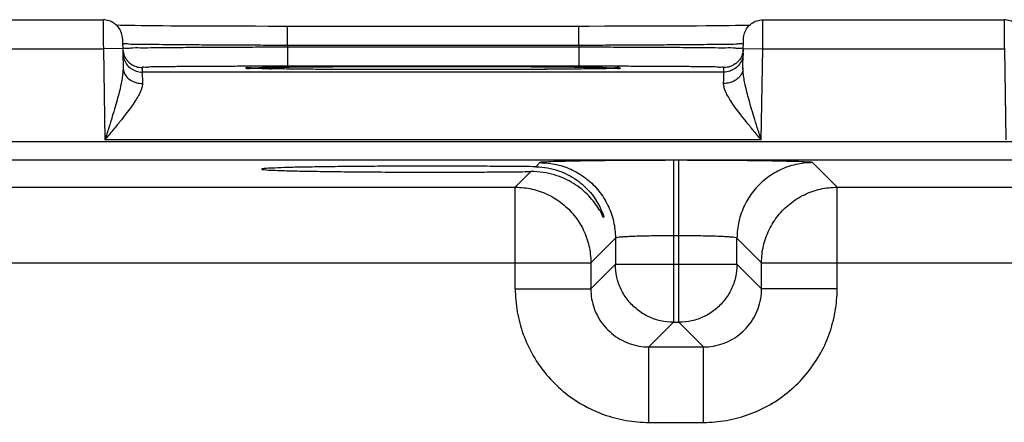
# Model space of a CAD drawing. Header units: inches. Extents: x 0 to 34, y 0 to 22.
# Tile 30 of 41: x 16 to 17, y 18.3 to 18.7. Entities that reach past the tile are written whole.
import ezdxf

# ---------------------------------------------------------------- set-up
doc = ezdxf.new("R2010")
doc.units = ezdxf.units.IN
doc.header["$LTSCALE"] = 1.87
doc.header["$MEASUREMENT"] = 0
doc.layers.get('0').update_dxf_attribs({"linetype": 'CONTINUOUS'})

msp = doc.modelspace()

# ---------------------------------------------------------------- linework, layer by layer
at = {"color": 7, "linetype": 'CONTINUOUS'}
for p, q in [((15.7961, 18.7133), (16.0451, 18.7133)), ((16.7261, 18.7133), (16.9751, 18.7133)), ((16.0675, 18.7075), (16.0631, 18.7076)), ((16.0725, 18.7074), (16.0675, 18.7075)), ((16.0781, 18.7074), (16.0725, 18.7074)), ((16.0843, 18.7073), (16.0781, 18.7074)), ((16.091, 18.7072), (16.0843, 18.7073)), ((16.0984, 18.7071), (16.091, 18.7072)), ((16.1063, 18.7071), (16.0984, 18.7071)), ((16.1149, 18.707), (16.1063, 18.7071)), ((16.124, 18.707), (16.1149, 18.707)), ((16.1336, 18.7069), (16.124, 18.707)), ((16.1439, 18.7068), (16.1336, 18.7069)), ((16.1546, 18.7068), (16.1439, 18.7068)), ((16.1659, 18.7068), (16.1546, 18.7068)), ((16.1776, 18.7067), (16.1659, 18.7068)), ((16.1898, 18.7067), (16.1776, 18.7067)), ((16.2024, 18.7067), (16.1898, 18.7067)), ((16.2153, 18.7066), (16.2024, 18.7067)), ((16.2285, 18.7066), (16.2153, 18.7066)), ((16.536, 18.7066), (16.2285, 18.7066)), ((16.2352, 18.687), (16.2352, 18.7066)), ((16.5466, 18.7066), (16.536, 18.7066)), ((16.536, 18.687), (16.536, 18.7066)), ((16.563, 18.7067), (16.5466, 18.7066)), ((16.5789, 18.7067), (16.563, 18.7067)), ((16.5941, 18.7067), (16.5789, 18.7067)), ((16.6086, 18.7068), (16.5941, 18.7067)), ((16.6222, 18.7068), (16.6086, 18.7068)), ((16.635, 18.7069), (16.6222, 18.7068)), ((16.6468, 18.7069), (16.635, 18.7069)), ((16.6576, 18.707), (16.6468, 18.7069)), ((16.6676, 18.7071), (16.6576, 18.707)), ((16.6765, 18.7072), (16.6676, 18.7071)), ((16.6845, 18.7073), (16.6765, 18.7072)), ((16.6917, 18.7073), (16.6845, 18.7073)), ((16.6979, 18.7074), (16.6917, 18.7073)), ((16.7034, 18.7075), (16.6979, 18.7074)), ((16.7081, 18.7076), (16.7034, 18.7075)), ((16.0651, 18.6937), (16.0656, 18.6639)), ((16.7055, 18.6639), (16.7061, 18.6937)), ((15.7959, 18.6833), (16.0453, 18.6833)), ((16.0653, 18.6837), (16.0453, 18.6833)), ((16.0453, 18.6833), (16.0469, 18.5894)), ((16.536, 18.687), (16.2352, 18.687)), ((16.2352, 18.687), (16.2352, 18.6851)), ((16.5359, 18.6851), (16.2352, 18.6851)), ((16.2352, 18.6851), (16.2352, 18.6654)), ((16.536, 18.687), (16.5359, 18.6851)), ((16.5359, 18.6851), (16.5359, 18.6654)), ((16.7059, 18.6837), (16.7259, 18.6833)), ((16.7242, 18.5894), (16.7259, 18.6833)), ((16.7259, 18.6833), (16.9753, 18.6833)), ((16.9753, 18.6833), (16.9769, 18.5894)), ((16.0852, 18.6641), (16.0853, 18.6594)), ((16.2052, 18.663), (16.202, 18.663)), ((16.2089, 18.6629), (16.2052, 18.663)), ((16.2132, 18.6628), (16.2089, 18.6629)), ((16.2182, 18.6627), (16.2132, 18.6628)), ((16.2237, 18.6626), (16.2182, 18.6627)), ((16.23, 18.6626), (16.2237, 18.6626)), ((16.2369, 18.6625), (16.23, 18.6626)), ((16.5359, 18.6654), (16.2352, 18.6654)), ((16.2445, 18.6624), (16.2369, 18.6625)), ((16.2528, 18.6623), (16.2445, 18.6624)), ((16.2618, 18.6623), (16.2528, 18.6623)), ((16.2715, 18.6622), (16.2618, 18.6623)), ((16.2818, 18.6621), (16.2715, 18.6622)), ((16.2928, 18.6621), (16.2818, 18.6621)), ((16.3045, 18.662), (16.2928, 18.6621)), ((16.3167, 18.662), (16.3045, 18.662)), ((16.3295, 18.6619), (16.3167, 18.662)), ((16.3428, 18.6619), (16.3295, 18.6619)), ((16.3565, 18.6619), (16.3428, 18.6619)), ((16.3706, 18.6619), (16.3565, 18.6619)), ((16.3856, 18.6619), (16.3706, 18.6619)), ((16.3978, 18.6619), (16.3856, 18.6619)), ((16.4098, 18.6619), (16.3978, 18.6619)), ((16.4216, 18.6619), (16.4098, 18.6619)), ((16.4331, 18.6619), (16.4216, 18.6619)), ((16.4442, 18.662), (16.4331, 18.6619)), ((16.455, 18.662), (16.4442, 18.662)), ((16.4654, 18.662), (16.455, 18.662)), ((16.4754, 18.6621), (16.4654, 18.662)), ((16.4849, 18.6621), (16.4754, 18.6621)), ((16.4939, 18.6622), (16.4849, 18.6621)), ((16.5025, 18.6622), (16.4939, 18.6622)), ((16.5106, 18.6623), (16.5025, 18.6622)), ((16.5182, 18.6623), (16.5106, 18.6623)), ((16.5253, 18.6624), (16.5182, 18.6623)), ((16.5319, 18.6625), (16.5253, 18.6624)), ((16.538, 18.6625), (16.5319, 18.6625)), ((16.5436, 18.6626), (16.538, 18.6625)), ((16.5487, 18.6627), (16.5436, 18.6626)), ((16.5533, 18.6627), (16.5487, 18.6627)), ((16.5575, 18.6628), (16.5533, 18.6627)), ((16.5613, 18.6629), (16.5575, 18.6628)), ((16.5646, 18.6629), (16.5613, 18.6629)), ((16.5675, 18.663), (16.5646, 18.6629)), ((16.57, 18.6631), (16.5675, 18.663)), ((16.5721, 18.6631), (16.57, 18.6631)), ((16.5739, 18.6632), (16.5721, 18.6631)), ((16.5753, 18.6632), (16.5739, 18.6632)), ((16.6858, 18.6594), (16.6859, 18.6641)), ((16.6858, 18.6594), (16.0853, 18.6594)), ((16.7242, 18.5894), (16.0469, 18.5894)), ((17.7643, 18.5873), (10.374, 18.5873)), ((17.7643, 18.5683), (10.374, 18.5683)), ((16.4958, 18.5658), (16.4916, 18.5616)), ((16.6394, 18.5682), (16.6338, 18.5682)), ((16.6338, 18.5682), (16.6338, 18.4008)), ((16.6394, 18.4008), (16.6394, 18.5682)), ((16.8027, 18.5404), (16.7773, 18.5658)), ((16.4865, 18.5565), (16.4704, 18.5404)), ((15.8727, 18.5404), (16.4704, 18.5404)), ((16.4704, 18.4354), (16.4704, 18.5404)), ((16.8027, 18.5404), (17.4004, 18.5404)), ((16.8027, 18.4354), (16.8027, 18.5404)), ((16.5738, 18.4878), (16.5484, 18.4624)), ((16.5738, 18.4878), (16.5738, 18.4608)), ((16.6394, 18.4902), (16.6338, 18.4902)), ((16.7247, 18.4624), (16.6993, 18.4878)), ((16.6993, 18.4608), (16.6993, 18.4878)), ((15.7947, 18.4624), (16.5484, 18.4624)), ((16.5484, 18.4624), (16.5484, 18.4354)), ((16.5738, 18.4608), (16.5484, 18.4354)), ((16.5738, 18.4608), (16.6993, 18.4608)), ((16.6993, 18.4608), (16.7247, 18.4354)), ((16.7247, 18.4624), (17.4784, 18.4624)), ((16.7247, 18.4354), (16.7247, 18.4624)), ((16.4704, 18.4354), (16.5484, 18.4354)), ((16.8027, 18.4354), (16.7247, 18.4354)), ((16.6338, 18.4008), (16.6084, 18.3754)), ((16.6338, 18.4008), (16.6394, 18.4008)), ((16.6394, 18.4008), (16.6647, 18.3754)), ((16.6084, 18.3754), (16.6647, 18.3754)), ((16.6084, 18.2974), (16.6084, 18.3754)), ((16.6647, 18.2974), (16.6647, 18.3754)), ((16.6084, 18.2974), (16.6647, 18.2974))]:
    msp.add_line(p, q, dxfattribs=at)
for points in [[(16.0631, 18.7076), (16.0593, 18.7077), (16.0586, 18.7077)], [(16.7125, 18.7077), (16.7101, 18.7076), (16.7081, 18.7076)], [(16.202, 18.663), (16.1993, 18.6631), (16.1982, 18.6631), (16.1972, 18.6632), (16.1964, 18.6632), (16.1957, 18.6632), (16.1951, 18.6633), (16.1946, 18.6633), (16.1943, 18.6633), (16.1942, 18.6633)], [(16.577, 18.6633), (16.577, 18.6633), (16.5769, 18.6633), (16.5767, 18.6633), (16.5763, 18.6633), (16.5759, 18.6633), (16.5753, 18.6632)]]:
    msp.add_lwpolyline(points, dxfattribs=at)
for points, knots in [([(16.0451, 18.7133), (16.0451, 18.7135), (16.0451, 18.7114), (16.0451, 18.7104), (16.0451, 18.7063), (16.0451, 18.7019), (16.0452, 18.6962), (16.0452, 18.6899), (16.0452, 18.6856), (16.0453, 18.6833)], [0, 0, 0, 0, 0.023407, 0.096352, 0.215097, 0.373624, 0.563899, 0.776279, 1, 1, 1, 1]), ([(16.0651, 18.6937), (16.065, 18.6957), (16.0643, 18.6999), (16.0614, 18.7054), (16.0569, 18.7098), (16.0513, 18.7127), (16.0471, 18.7133), (16.0451, 18.7133)], [0, 0, 0, 0, 0.199995, 0.399992, 0.599992, 0.799995, 1, 1, 1, 1]), ([(16.7061, 18.6937), (16.7061, 18.6957), (16.7068, 18.6999), (16.7097, 18.7054), (16.7142, 18.7098), (16.7198, 18.7127), (16.724, 18.7133), (16.7261, 18.7133)], [0, 0, 0, 0, 0.199996, 0.399994, 0.599994, 0.799996, 1, 1, 1, 1]), ([(16.7259, 18.6833), (16.7259, 18.6856), (16.7259, 18.6899), (16.726, 18.6962), (16.726, 18.7019), (16.726, 18.7063), (16.726, 18.7104), (16.726, 18.7114), (16.7261, 18.7135), (16.7261, 18.7133)], [0, 0, 0, 0, 0.223721, 0.436101, 0.626376, 0.784903, 0.903648, 0.976593, 1, 1, 1, 1]), ([(16.9751, 18.7133), (16.9751, 18.7135), (16.9751, 18.7114), (16.9751, 18.7104), (16.9751, 18.7063), (16.9751, 18.7019), (16.9752, 18.6962), (16.9752, 18.6899), (16.9752, 18.6856), (16.9753, 18.6833)], [0, 0, 0, 0, 0.023407, 0.096352, 0.215097, 0.373624, 0.563899, 0.776279, 1, 1, 1, 1]), ([(16.9951, 18.6937), (16.995, 18.6957), (16.9943, 18.6999), (16.9914, 18.7054), (16.9869, 18.7098), (16.9813, 18.7127), (16.9771, 18.7133), (16.9751, 18.7133)], [0, 0, 0, 0, 0.199995, 0.399992, 0.599992, 0.799995, 1, 1, 1, 1]), ([(16.2352, 18.6851), (16.2264, 18.685), (16.209, 18.685), (16.1834, 18.6849), (16.1589, 18.6848), (16.1362, 18.6847), (16.1161, 18.6845), (16.0987, 18.6845), (16.0852, 18.684), (16.0742, 18.6846), (16.0697, 18.6831), (16.0652, 18.6844), (16.0653, 18.6838)], [0, 0, 0, 0, 0.154953, 0.307341, 0.452848, 0.587302, 0.707069, 0.809303, 0.891534, 0.95156, 0.987897, 1, 1, 1, 1]), ([(16.0653, 18.6838), (16.0653, 18.6817), (16.066, 18.6775), (16.068, 18.6738), (16.0692, 18.6722)], [0, 0, 0, 0, 0.499998, 1, 1, 1, 1]), ([(16.2352, 18.687), (16.2279, 18.687), (16.2128, 18.687), (16.19, 18.6871), (16.167, 18.6872), (16.145, 18.6874), (16.1249, 18.6875), (16.1074, 18.6877), (16.0925, 18.6878), (16.081, 18.6882), (16.072, 18.6878), (16.0686, 18.6889), (16.0661, 18.6884), (16.0659, 18.6884)], [0, 0, 0, 0, 0.129243, 0.266919, 0.405497, 0.537591, 0.656858, 0.760897, 0.849371, 0.919809, 0.96918, 0.996959, 1, 1, 1, 1]), ([(16.7059, 18.6838), (16.7059, 18.6844), (16.7015, 18.6831), (16.6969, 18.6846), (16.6859, 18.684), (16.6725, 18.6845), (16.6551, 18.6845), (16.6349, 18.6847), (16.6123, 18.6848), (16.5878, 18.6849), (16.5621, 18.685), (16.5447, 18.685), (16.5359, 18.6851)], [0, 0, 0, 0, 0.012099, 0.048426, 0.108441, 0.190665, 0.292893, 0.412654, 0.547103, 0.692616, 0.845021, 1, 1, 1, 1]), ([(16.7046, 18.6885), (16.7024, 18.6889), (16.6992, 18.6878), (16.6901, 18.6882), (16.6787, 18.6878), (16.6638, 18.6877), (16.6463, 18.6875), (16.6262, 18.6874), (16.6043, 18.6872), (16.5812, 18.6871), (16.5583, 18.687), (16.5433, 18.687), (16.536, 18.687)], [0, 0, 0, 0, 0.027763, 0.077163, 0.147726, 0.236412, 0.340702, 0.460249, 0.592701, 0.731773, 0.870062, 1, 1, 1, 1]), ([(16.7059, 18.6838), (16.7058, 18.6817), (16.7051, 18.6775), (16.7032, 18.6738), (16.7019, 18.6722)], [0, 0, 0, 0, 0.499999, 1, 1, 1, 1]), ([(16.0653, 18.6791), (16.0654, 18.677), (16.0661, 18.6729), (16.068, 18.6692), (16.0693, 18.6675)], [0, 0, 0, 0, 0.499998, 1, 1, 1, 1]), ([(16.7058, 18.6791), (16.7058, 18.677), (16.705, 18.6729), (16.7031, 18.6692), (16.7019, 18.6675)], [0, 0, 0, 0, 0.499998, 1, 1, 1, 1]), ([(16.0656, 18.6639), (16.0656, 18.6624), (16.0655, 18.6591), (16.0648, 18.6538), (16.0637, 18.6476), (16.0621, 18.6404), (16.0599, 18.6323), (16.0574, 18.6231), (16.0543, 18.6129), (16.0508, 18.6016), (16.0482, 18.5936), (16.0469, 18.5894)], [0, 0, 0, 0, 0.058168, 0.127756, 0.209689, 0.304986, 0.413834, 0.53654, 0.67431, 0.828512, 1, 1, 1, 1]), ([(16.0656, 18.6639), (16.0656, 18.6622), (16.0664, 18.6586), (16.0694, 18.654), (16.0739, 18.6504), (16.0795, 18.6481), (16.0835, 18.6476), (16.0856, 18.6476)], [0, 0, 0, 0, 0.182333, 0.371722, 0.572047, 0.782837, 1, 1, 1, 1]), ([(16.0693, 18.6675), (16.0705, 18.6658), (16.0735, 18.6629), (16.0791, 18.6601), (16.0833, 18.6594), (16.0853, 18.6594)], [0, 0, 0, 0, 0.33333, 0.666664, 1, 1, 1, 1]), ([(16.0713, 18.6697), (16.072, 18.669), (16.0744, 18.6671), (16.079, 18.6647), (16.0832, 18.6641), (16.0852, 18.6641)], [0, 0, 0, 0, 0.192806, 0.596402, 1, 1, 1, 1]), ([(16.1942, 18.6654), (16.1925, 18.6654), (16.1836, 18.6653), (16.1678, 18.6653), (16.1479, 18.6652), (16.1301, 18.665), (16.1147, 18.665), (16.1029, 18.6645), (16.0931, 18.665), (16.0891, 18.6637), (16.0852, 18.6647), (16.0852, 18.6641)], [0, 0, 0, 0, 0.046984, 0.247182, 0.432179, 0.596973, 0.737634, 0.850763, 0.933333, 0.983317, 1, 1, 1, 1]), ([(16.1976, 18.663), (16.1958, 18.6627), (16.1938, 18.6622), (16.1912, 18.6649), (16.1949, 18.6643), (16.1975, 18.664)], [0, 0, 0, 0, 0.476645, 0.513149, 1, 1, 1, 1]), ([(16.2352, 18.6654), (16.2275, 18.6654), (16.2138, 18.6654), (16.2002, 18.6654), (16.1942, 18.6654)], [0, 0, 0, 0, 0.567085, 1, 1, 1, 1]), ([(16.1975, 18.664), (16.2028, 18.6633), (16.2081, 18.6648), (16.2249, 18.6643), (16.2433, 18.6648), (16.2652, 18.6649), (16.2879, 18.665), (16.3104, 18.6651), (16.3316, 18.6652), (16.3513, 18.6652), (16.3691, 18.6652), (16.3803, 18.6653), (16.3856, 18.6653)], [0, 0, 0, 0, 0.054551, 0.135494, 0.239626, 0.358585, 0.481815, 0.602277, 0.716215, 0.821184, 0.915912, 1, 1, 1, 1]), ([(16.3823, 18.6619), (16.3782, 18.6619), (16.3684, 18.6619), (16.352, 18.6619), (16.3327, 18.6619), (16.3118, 18.662), (16.2897, 18.6621), (16.2672, 18.6622), (16.2454, 18.6623), (16.2262, 18.6628), (16.2104, 18.6623), (16.2021, 18.6638), (16.1982, 18.6631)], [0, 0, 0, 0, 0.066095, 0.160835, 0.266031, 0.380503, 0.501924, 0.626631, 0.748172, 0.856286, 0.94159, 1, 1, 1, 1]), ([(16.3856, 18.6653), (16.3907, 18.6653), (16.4017, 18.6652), (16.419, 18.6652), (16.4383, 18.6652), (16.4592, 18.6651), (16.4813, 18.665), (16.5038, 18.6649), (16.5256, 18.6648), (16.5448, 18.6643), (16.5605, 18.6648), (16.569, 18.6634), (16.5728, 18.664)], [0, 0, 0, 0, 0.082403, 0.175366, 0.278581, 0.390908, 0.510084, 0.632538, 0.751973, 0.858338, 0.942371, 1, 1, 1, 1]), ([(16.5737, 18.6632), (16.5684, 18.6637), (16.5632, 18.6624), (16.5463, 18.6628), (16.528, 18.6623), (16.506, 18.6623), (16.4834, 18.6621), (16.4609, 18.662), (16.4396, 18.6619), (16.4199, 18.6619), (16.4029, 18.6619), (16.3926, 18.6619), (16.3882, 18.6619)], [0, 0, 0, 0, 0.055087, 0.136951, 0.24239, 0.362976, 0.487989, 0.610241, 0.725898, 0.832464, 0.92863, 1, 1, 1, 1]), ([(16.577, 18.6654), (16.5711, 18.6654), (16.5574, 18.6654), (16.5437, 18.6654), (16.5359, 18.6654)], [0, 0, 0, 0, 0.434955, 1, 1, 1, 1]), ([(16.5728, 18.664), (16.5748, 18.6643), (16.5771, 18.665), (16.5799, 18.6624), (16.5769, 18.6628), (16.5744, 18.6631)], [0, 0, 0, 0, 0.528209, 0.566736, 1, 1, 1, 1]), ([(16.6859, 18.6641), (16.6859, 18.6647), (16.682, 18.6637), (16.678, 18.665), (16.6683, 18.6645), (16.6564, 18.665), (16.6411, 18.665), (16.6233, 18.6652), (16.6033, 18.6653), (16.5876, 18.6653), (16.5787, 18.6654), (16.577, 18.6654)], [0, 0, 0, 0, 0.016701, 0.066744, 0.14942, 0.262703, 0.40356, 0.568578, 0.753828, 0.954314, 1, 1, 1, 1]), ([(16.7055, 18.6639), (16.7055, 18.6622), (16.7048, 18.6586), (16.7018, 18.654), (16.6973, 18.6504), (16.6917, 18.6481), (16.6876, 18.6476), (16.6855, 18.6476)], [0, 0, 0, 0, 0.182333, 0.371723, 0.572048, 0.782837, 1, 1, 1, 1]), ([(16.7019, 18.6675), (16.7006, 18.6658), (16.6976, 18.6629), (16.692, 18.6601), (16.6879, 18.6594), (16.6858, 18.6594)], [0, 0, 0, 0, 0.33333, 0.666664, 1, 1, 1, 1]), ([(16.6998, 18.6697), (16.6991, 18.669), (16.6967, 18.6671), (16.6921, 18.6647), (16.688, 18.6641), (16.6859, 18.6641)], [0, 0, 0, 0, 0.192812, 0.596405, 1, 1, 1, 1]), ([(16.7242, 18.5894), (16.7229, 18.5936), (16.7204, 18.6016), (16.7168, 18.6129), (16.7138, 18.6231), (16.7112, 18.6323), (16.7091, 18.6404), (16.7075, 18.6476), (16.7063, 18.6538), (16.7057, 18.6591), (16.7055, 18.6624), (16.7055, 18.6639)], [0, 0, 0, 0, 0.171488, 0.32569, 0.46346, 0.586166, 0.695014, 0.790311, 0.872244, 0.941832, 1, 1, 1, 1]), ([(16.0853, 18.6594), (16.0853, 18.6592), (16.0854, 18.6582), (16.0854, 18.656), (16.0855, 18.6523), (16.0856, 18.6494), (16.0856, 18.6476)], [0, 0, 0, 0, 0.059726, 0.242157, 0.558913, 1, 1, 1, 1]), ([(16.6855, 18.6476), (16.6856, 18.6494), (16.6856, 18.6523), (16.6857, 18.656), (16.6858, 18.6582), (16.6858, 18.6592), (16.6858, 18.6594)], [0, 0, 0, 0, 0.441849, 0.758434, 0.940467, 1, 1, 1, 1]), ([(16.0856, 18.6476), (16.0856, 18.6465), (16.0853, 18.6438), (16.0838, 18.6396), (16.0814, 18.6348), (16.078, 18.6292), (16.0737, 18.6229), (16.0684, 18.6157), (16.0621, 18.6078), (16.0548, 18.5989), (16.0496, 18.5927), (16.0469, 18.5894)], [0, 0, 0, 0, 0.049644, 0.111383, 0.187479, 0.279585, 0.388157, 0.513488, 0.656637, 0.8187, 1, 1, 1, 1]), ([(16.7242, 18.5894), (16.7215, 18.5927), (16.7163, 18.5989), (16.7091, 18.6078), (16.7028, 18.6157), (16.6974, 18.6229), (16.6931, 18.6292), (16.6897, 18.6348), (16.6873, 18.6396), (16.6859, 18.6438), (16.6855, 18.6465), (16.6855, 18.6476)], [0, 0, 0, 0, 0.1813, 0.343363, 0.486512, 0.611843, 0.720415, 0.812521, 0.888617, 0.950356, 1, 1, 1, 1]), ([(16.3856, 18.5622), (16.3753, 18.5622), (16.3551, 18.5621), (16.3256, 18.562), (16.2979, 18.5618), (16.2729, 18.5615), (16.2511, 18.5611), (16.234, 18.5608), (16.22, 18.5601), (16.2141, 18.56), (16.2084, 18.5593), (16.2084, 18.5591)], [0, 0, 0, 0, 0.173539, 0.34181, 0.499705, 0.642426, 0.765641, 0.865609, 0.939296, 0.98449, 1, 1, 1, 1]), ([(16.2084, 18.5591), (16.2084, 18.5589), (16.2141, 18.5581), (16.22, 18.5581), (16.234, 18.5574), (16.2511, 18.5571), (16.2729, 18.5567), (16.2979, 18.5564), (16.3256, 18.5562), (16.3551, 18.556), (16.3753, 18.556), (16.3856, 18.556)], [0, 0, 0, 0, 0.015462, 0.060658, 0.134351, 0.234322, 0.357545, 0.500272, 0.658175, 0.826453, 1, 1, 1, 1]), ([(16.4916, 18.5616), (16.4836, 18.5617), (16.4668, 18.5618), (16.4409, 18.562), (16.4136, 18.5622), (16.395, 18.5622), (16.3856, 18.5622)], [0, 0, 0, 0, 0.226611, 0.473079, 0.733066, 1, 1, 1, 1]), ([(16.4916, 18.5616), (16.4957, 18.5615), (16.5036, 18.5607), (16.5148, 18.5578), (16.5248, 18.5536), (16.5336, 18.5482), (16.5414, 18.542), (16.548, 18.5351), (16.5533, 18.528), (16.5574, 18.5212), (16.5598, 18.5149), (16.5618, 18.5116), (16.5617, 18.5095), (16.5616, 18.5093)], [0, 0, 0, 0, 0.132346, 0.254191, 0.368749, 0.478646, 0.585163, 0.687119, 0.782432, 0.86971, 0.943377, 0.991748, 1, 1, 1, 1]), ([(16.6338, 18.5682), (16.626, 18.5682), (16.6106, 18.5681), (16.5878, 18.568), (16.5663, 18.5679), (16.5469, 18.5676), (16.53, 18.5674), (16.5164, 18.5669), (16.5059, 18.5669), (16.4998, 18.5659), (16.4964, 18.5664), (16.4958, 18.5658)], [0, 0, 0, 0, 0.168759, 0.335939, 0.493974, 0.63635, 0.758971, 0.859528, 0.935014, 0.982217, 1, 1, 1, 1]), ([(16.4958, 18.5658), (16.5016, 18.5658), (16.5133, 18.5645), (16.5299, 18.5587), (16.5448, 18.5493), (16.5573, 18.5368), (16.5667, 18.5219), (16.5725, 18.5053), (16.5738, 18.4936), (16.5738, 18.4878)], [0, 0, 0, 0, 0.142848, 0.285705, 0.428568, 0.571432, 0.714295, 0.857152, 1, 1, 1, 1]), ([(16.7773, 18.5658), (16.7768, 18.5664), (16.7733, 18.5659), (16.7673, 18.5669), (16.7568, 18.5669), (16.7431, 18.5674), (16.7263, 18.5676), (16.7068, 18.5679), (16.6853, 18.568), (16.6626, 18.5681), (16.6471, 18.5682), (16.6394, 18.5682)], [0, 0, 0, 0, 0.017783, 0.064986, 0.140472, 0.241029, 0.36365, 0.506026, 0.664061, 0.831241, 1, 1, 1, 1]), ([(16.7773, 18.5658), (16.7715, 18.5658), (16.7598, 18.5645), (16.7432, 18.5587), (16.7283, 18.5493), (16.7159, 18.5368), (16.7065, 18.5219), (16.7007, 18.5053), (16.6993, 18.4936), (16.6993, 18.4878)], [0, 0, 0, 0, 0.142848, 0.285706, 0.428568, 0.571433, 0.714296, 0.857152, 1, 1, 1, 1]), ([(16.3856, 18.556), (16.3945, 18.556), (16.4121, 18.556), (16.4381, 18.5561), (16.4628, 18.5563), (16.4788, 18.5565), (16.4865, 18.5565)], [0, 0, 0, 0, 0.265187, 0.524035, 0.770869, 1, 1, 1, 1]), ([(16.5616, 18.5093), (16.5616, 18.5093), (16.5614, 18.5085), (16.5592, 18.5146), (16.5567, 18.5177), (16.552, 18.5251), (16.5462, 18.5318), (16.539, 18.5385), (16.5306, 18.5445), (16.5211, 18.5495), (16.5107, 18.5535), (16.499, 18.556), (16.4908, 18.5566), (16.4865, 18.5565)], [0, 0, 0, 0, 0.000877, 0.037424, 0.106279, 0.193449, 0.290716, 0.395959, 0.506298, 0.61979, 0.737677, 0.863104, 1, 1, 1, 1]), ([(16.4704, 18.5404), (16.4763, 18.5404), (16.4879, 18.5391), (16.5046, 18.5333), (16.5195, 18.5239), (16.5319, 18.5115), (16.5413, 18.4966), (16.5471, 18.48), (16.5484, 18.4683), (16.5484, 18.4624)], [0, 0, 0, 0, 0.142848, 0.285705, 0.428568, 0.571432, 0.714295, 0.857152, 1, 1, 1, 1]), ([(16.7247, 18.4624), (16.7247, 18.4683), (16.726, 18.48), (16.7319, 18.4966), (16.7412, 18.5115), (16.7537, 18.5239), (16.7686, 18.5333), (16.7852, 18.5391), (16.7969, 18.5404), (16.8027, 18.5404)], [0, 0, 0, 0, 0.142848, 0.285705, 0.428568, 0.571432, 0.714295, 0.857152, 1, 1, 1, 1]), ([(16.6338, 18.4902), (16.6304, 18.4902), (16.6237, 18.4902), (16.6138, 18.4901), (16.6044, 18.4899), (16.596, 18.4897), (16.5886, 18.4894), (16.5827, 18.489), (16.5781, 18.4888), (16.5756, 18.4883), (16.5739, 18.4882), (16.5738, 18.4878)], [0, 0, 0, 0, 0.168683, 0.335523, 0.493241, 0.635341, 0.757758, 0.858214, 0.933743, 0.981221, 1, 1, 1, 1]), ([(16.6993, 18.4878), (16.6992, 18.4882), (16.6975, 18.4883), (16.695, 18.4888), (16.6904, 18.489), (16.6845, 18.4894), (16.6772, 18.4897), (16.6687, 18.4899), (16.6593, 18.4901), (16.6495, 18.4902), (16.6427, 18.4902), (16.6394, 18.4902)], [0, 0, 0, 0, 0.018779, 0.066257, 0.141786, 0.242242, 0.364659, 0.506759, 0.664477, 0.831317, 1, 1, 1, 1]), ([(16.6338, 18.4008), (16.6293, 18.4008), (16.6203, 18.4018), (16.6075, 18.4063), (16.5961, 18.4135), (16.5865, 18.4231), (16.5793, 18.4346), (16.5748, 18.4473), (16.5738, 18.4563), (16.5738, 18.4608)], [0, 0, 0, 0, 0.142848, 0.285705, 0.428568, 0.571432, 0.714295, 0.857152, 1, 1, 1, 1]), ([(16.6993, 18.4608), (16.6993, 18.4563), (16.6983, 18.4473), (16.6939, 18.4346), (16.6866, 18.4231), (16.6771, 18.4135), (16.6656, 18.4063), (16.6528, 18.4018), (16.6438, 18.4008), (16.6394, 18.4008)], [0, 0, 0, 0, 0.142848, 0.285705, 0.428568, 0.571432, 0.714295, 0.857152, 1, 1, 1, 1]), ([(16.4704, 18.4354), (16.4704, 18.4275), (16.4718, 18.4115), (16.4781, 18.3881), (16.4883, 18.366), (16.5022, 18.3462), (16.5193, 18.3291), (16.5392, 18.3152), (16.5613, 18.305), (16.5846, 18.2988), (16.6005, 18.2974), (16.6084, 18.2974)], [0, 0, 0, 0, 0.11001, 0.221798, 0.333857, 0.445029, 0.555772, 0.667255, 0.779367, 0.890817, 1, 1, 1, 1]), ([(16.5484, 18.4354), (16.5484, 18.432), (16.549, 18.425), (16.5517, 18.4148), (16.5562, 18.4053), (16.5622, 18.3966), (16.5697, 18.3892), (16.5783, 18.3832), (16.5879, 18.3787), (16.598, 18.376), (16.605, 18.3754), (16.6084, 18.3754)], [0, 0, 0, 0, 0.11004, 0.221802, 0.33383, 0.444962, 0.555658, 0.667102, 0.779191, 0.890633, 1, 1, 1, 1]), ([(16.6647, 18.3754), (16.6682, 18.3754), (16.6751, 18.376), (16.6853, 18.3787), (16.6949, 18.3832), (16.7035, 18.3892), (16.7109, 18.3967), (16.717, 18.4053), (16.7214, 18.4149), (16.7241, 18.4251), (16.7247, 18.432), (16.7247, 18.4354)], [0, 0, 0, 0, 0.11004, 0.221802, 0.33383, 0.444962, 0.555658, 0.667102, 0.779191, 0.890633, 1, 1, 1, 1]), ([(16.6647, 18.2974), (16.6727, 18.2974), (16.6887, 18.2988), (16.7121, 18.3051), (16.7341, 18.3153), (16.7539, 18.3293), (16.771, 18.3464), (16.7849, 18.3662), (16.7951, 18.3883), (16.8013, 18.4116), (16.8027, 18.4275), (16.8027, 18.4354)], [0, 0, 0, 0, 0.11001, 0.221798, 0.333857, 0.445029, 0.555772, 0.667255, 0.779367, 0.890817, 1, 1, 1, 1])]:
    msp.add_open_spline(points, degree=3, knots=knots, dxfattribs=at)
for points in [[(16.0659, 18.6884), (16.0655, 18.6883), (16.0652, 18.6883), (16.0652, 18.6886)], [(16.706, 18.6886), (16.706, 18.6882), (16.7052, 18.6884), (16.7046, 18.6885)], [(16.0692, 18.6722), (16.0698, 18.6713), (16.0706, 18.6705), (16.0713, 18.6697)], [(16.7019, 18.6722), (16.7013, 18.6713), (16.7006, 18.6705), (16.6998, 18.6697)], [(16.1982, 18.6631), (16.198, 18.6631), (16.1978, 18.6631), (16.1976, 18.663)], [(16.3856, 18.6619), (16.3845, 18.6619), (16.3834, 18.6619), (16.3823, 18.6619)], [(16.3882, 18.6619), (16.3873, 18.6619), (16.3864, 18.6619), (16.3856, 18.6619)], [(16.5744, 18.6631), (16.5742, 18.6631), (16.5739, 18.6631), (16.5737, 18.6632)]]:
    msp.add_open_spline(points, degree=3, dxfattribs=at)

doc.saveas('drawing.dxf')
